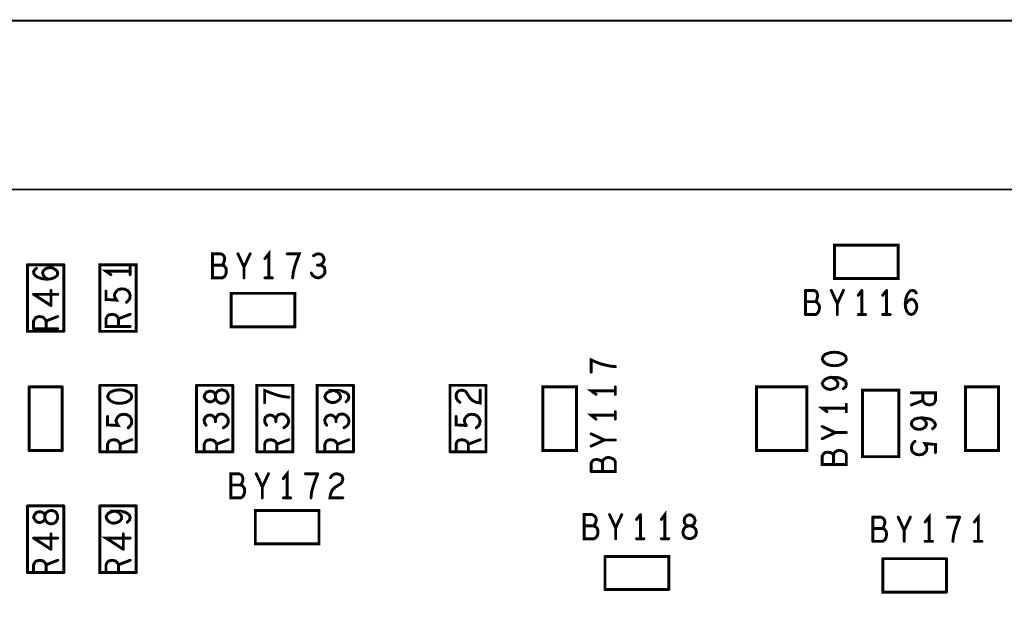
# Model space of a CAD drawing. Extents: x 17.4 to 50.4, y 21.5 to 42.5.
# Tile 18 of 33: x 30 to 33.1, y 34.8 to 36.6. Entities that reach past the tile are written whole.
import ezdxf

# ---------------------------------------------------------------- set-up
doc = ezdxf.new("R2010")
doc.units = 0
doc.layers.add('1', color=2, linetype='CONTINUOUS')

msp = doc.modelspace()

# ---------------------------------------------------------------- linework, layer by layer
at = {"layer": '1'}
for points, const_width in [([(33.144, 30.276), (33.135, 30.276), (32.985, 30.276), (24.342, 30.276), (24.342, 36.614), (42.766, 36.614)], 0.006), ([(42.766, 36.089), (24.342, 36.089)], 0.006), ([(30.81, 35.874), (30.822, 35.889), (30.822, 35.814)], 0.009), ([(32.778, 35.812), (32.778, 35.916), (32.58, 35.916), (32.58, 35.812), (32.778, 35.812)], 0.009), ([(30.647, 35.814), (30.678, 35.814), (30.685, 35.819), (30.689, 35.827), (30.69, 35.836), (30.689, 35.844), (30.683, 35.852), (30.676, 35.854), (30.68, 35.858), (30.683, 35.864), (30.685, 35.873), (30.683, 35.881), (30.679, 35.886), (30.672, 35.889), (30.647, 35.889), (30.647, 35.814)], 0.009), ([(30.726, 35.889), (30.745, 35.848)], 0.009), ([(30.745, 35.814), (30.745, 35.848), (30.764, 35.889)], 0.009), ([(30.896, 35.814), (30.898, 35.831), (30.901, 35.844), (30.905, 35.857), (30.91, 35.871), (30.917, 35.889), (30.879, 35.889)], 0.009), ([(30.961, 35.883), (30.97, 35.888), (30.978, 35.889), (30.987, 35.886), (30.992, 35.879), (30.994, 35.872), (30.992, 35.864), (30.987, 35.858), (30.981, 35.854), (30.988, 35.852), (30.995, 35.846), (30.996, 35.837), (30.996, 35.829), (30.991, 35.822), (30.983, 35.816), (30.976, 35.814), (30.967, 35.816), (30.959, 35.821), (30.954, 35.829)], 0.009), ([(30.185, 35.855), (30.072, 35.855)], 0.009), ([(30.072, 35.855), (30.072, 35.648), (30.185, 35.648)], 0.009), ([(30.099, 35.819), (30.092, 35.826), (30.091, 35.833), (30.094, 35.839), (30.1, 35.844)], 0.009), ([(30.099, 35.819), (30.107, 35.815), (30.116, 35.812), (30.132, 35.81), (30.145, 35.811), (30.156, 35.815), (30.164, 35.821), (30.166, 35.829), (30.164, 35.835), (30.157, 35.841), (30.15, 35.845), (30.142, 35.846), (30.134, 35.845), (30.126, 35.841), (30.121, 35.836), (30.119, 35.83), (30.121, 35.822), (30.126, 35.816), (30.135, 35.81)], 0.009), ([(30.185, 35.855), (30.185, 35.648)], 0.009), ([(30.297, 35.648), (30.297, 35.855), (30.41, 35.855), (30.41, 35.648), (30.297, 35.648)], 0.009), ([(30.331, 35.824), (30.316, 35.835), (30.391, 35.835)], 0.009), ([(30.391, 35.824), (30.391, 35.847)], 0.009), ([(30.647, 35.854), (30.676, 35.854)], 0.009), ([(30.973, 35.854), (30.981, 35.854)], 0.009), ([(30.81, 35.814), (30.833, 35.814)], 0.009), ([(30.145, 35.775), (30.145, 35.728)], 0.009), ([(30.38, 35.738), (30.386, 35.744), (30.39, 35.75), (30.391, 35.759), (30.389, 35.767), (30.384, 35.774), (30.375, 35.779), (30.365, 35.78), (30.355, 35.778), (30.349, 35.773), (30.344, 35.766), (30.342, 35.76), (30.344, 35.753), (30.349, 35.745), (30.316, 35.747), (30.316, 35.773)], 0.009), ([(32.532, 35.73), (32.526, 35.738), (32.52, 35.74), (32.524, 35.744), (32.526, 35.75), (32.528, 35.759), (32.526, 35.767), (32.523, 35.772), (32.516, 35.775), (32.49, 35.775)], 0.009), ([(32.49, 35.7), (32.49, 35.775)], 0.009), ([(32.589, 35.734), (32.57, 35.775)], 0.009), ([(32.608, 35.775), (32.589, 35.734), (32.589, 35.7)], 0.009), ([(32.654, 35.76), (32.665, 35.775)], 0.009), ([(32.665, 35.775), (32.665, 35.7)], 0.009), ([(32.73, 35.76), (32.742, 35.775)], 0.009), ([(32.742, 35.775), (32.742, 35.7)], 0.009), ([(32.8, 35.734), (32.802, 35.75), (32.805, 35.759), (32.81, 35.768), (32.816, 35.774), (32.823, 35.775), (32.83, 35.773), (32.834, 35.767)], 0.009), ([(30.166, 35.763), (30.091, 35.763)], 0.009), ([(30.145, 35.728), (30.091, 35.763)], 0.009), ([(30.705, 35.662), (30.705, 35.766), (30.903, 35.766), (30.903, 35.662), (30.705, 35.662)], 0.009), ([(32.49, 35.74), (32.52, 35.74)], 0.009), ([(32.819, 35.7), (32.826, 35.703), (32.831, 35.709), (32.835, 35.717), (32.836, 35.724), (32.835, 35.733), (32.831, 35.74), (32.827, 35.745), (32.82, 35.748), (32.812, 35.745), (32.807, 35.74), (32.8, 35.732)], 0.009), ([(32.532, 35.73), (32.534, 35.722), (32.532, 35.713), (32.528, 35.705), (32.522, 35.7)], 0.009), ([(32.8, 35.734), (32.801, 35.722), (32.805, 35.71), (32.811, 35.703), (32.819, 35.7)], 0.009), ([(30.1, 35.692), (30.095, 35.687), (30.091, 35.68), (30.091, 35.656)], 0.009), ([(30.1, 35.692), (30.11, 35.694), (30.12, 35.692), (30.126, 35.686), (30.13, 35.68), (30.166, 35.694)], 0.009), ([(30.13, 35.68), (30.13, 35.656)], 0.009), ([(30.391, 35.663), (30.316, 35.663), (30.316, 35.687), (30.32, 35.695), (30.325, 35.699)], 0.009), ([(30.325, 35.699), (30.335, 35.701), (30.345, 35.699)], 0.009), ([(30.345, 35.699), (30.351, 35.694), (30.355, 35.687), (30.355, 35.663)], 0.009), ([(30.355, 35.687), (30.391, 35.701)], 0.009), ([(32.49, 35.7), (32.522, 35.7)], 0.009), ([(32.654, 35.7), (32.677, 35.7)], 0.009), ([(32.73, 35.7), (32.753, 35.7)], 0.009), ([(30.166, 35.656), (30.091, 35.656)], 0.009), ([(31.824, 35.521), (31.824, 35.559), (31.842, 35.551), (31.856, 35.546), (31.869, 35.543), (31.882, 35.54), (31.899, 35.538)], 0.009), ([(32.568, 35.582), (32.58, 35.583), (32.591, 35.582), (32.601, 35.579), (32.608, 35.576), (32.615, 35.57), (32.617, 35.562), (32.615, 35.555), (32.608, 35.549), (32.601, 35.545), (32.591, 35.542), (32.58, 35.541), (32.568, 35.542), (32.558, 35.545), (32.551, 35.549), (32.545, 35.555), (32.542, 35.562), (32.545, 35.57), (32.551, 35.576), (32.558, 35.579), (32.568, 35.582)], 0.009), ([(32.59, 35.479), (32.591, 35.486), (32.588, 35.493), (32.582, 35.499), (32.571, 35.505), (32.56, 35.503), (32.55, 35.498), (32.545, 35.492), (32.542, 35.486), (32.545, 35.478), (32.55, 35.473), (32.557, 35.469), (32.567, 35.467), (32.576, 35.469), (32.585, 35.473), (32.59, 35.479)], 0.009), ([(32.571, 35.505), (32.585, 35.505), (32.596, 35.503), (32.607, 35.498), (32.615, 35.492), (32.617, 35.484), (32.615, 35.476), (32.608, 35.47)], 0.009), ([(30.18, 35.475), (30.077, 35.475)], 0.009), ([(30.077, 35.277), (30.077, 35.475)], 0.009), ([(30.18, 35.475), (30.18, 35.277)], 0.009), ([(30.41, 35.48), (30.297, 35.48)], 0.009), ([(30.297, 35.273), (30.297, 35.48)], 0.009), ([(30.324, 35.453), (30.33, 35.459), (30.337, 35.462), (30.347, 35.465), (30.359, 35.466), (30.37, 35.465), (30.38, 35.462), (30.387, 35.459), (30.394, 35.453)], 0.009), ([(30.41, 35.48), (30.41, 35.273)], 0.009), ([(30.71, 35.48), (30.597, 35.48)], 0.009), ([(30.597, 35.273), (30.597, 35.48)], 0.009), ([(30.624, 35.453), (30.63, 35.46), (30.639, 35.462), (30.647, 35.461), (30.654, 35.456), (30.656, 35.45), (30.66, 35.459), (30.667, 35.464), (30.676, 35.466), (30.685, 35.464), (30.691, 35.46), (30.695, 35.452), (30.696, 35.445), (30.695, 35.439), (30.691, 35.431), (30.685, 35.426), (30.676, 35.424), (30.667, 35.426), (30.66, 35.432), (30.656, 35.441), (30.654, 35.435), (30.647, 35.43), (30.639, 35.428), (30.63, 35.431), (30.624, 35.438), (30.621, 35.445), (30.624, 35.453)], 0.009), ([(30.71, 35.48), (30.71, 35.273)], 0.009), ([(30.785, 35.273), (30.785, 35.48), (30.897, 35.48), (30.897, 35.273)], 0.009), ([(30.809, 35.426), (30.809, 35.464), (30.827, 35.457), (30.841, 35.452), (30.854, 35.448), (30.867, 35.445), (30.884, 35.443)], 0.009), ([(30.972, 35.273), (30.972, 35.48), (31.085, 35.48)], 0.009), ([(31.044, 35.439), (31.039, 35.433), (31.03, 35.428), (31.021, 35.426), (31.011, 35.428), (31.004, 35.432), (30.999, 35.438), (30.996, 35.445), (30.999, 35.452), (31.004, 35.458), (31.014, 35.462), (31.025, 35.464)], 0.009), ([(31.044, 35.439), (31.045, 35.445), (31.042, 35.453), (31.036, 35.459), (31.025, 35.464), (31.039, 35.464), (31.05, 35.462), (31.061, 35.458)], 0.009), ([(31.085, 35.273), (31.085, 35.48)], 0.009), ([(31.497, 35.48), (31.385, 35.48), (31.385, 35.273)], 0.009), ([(31.479, 35.465), (31.479, 35.425), (31.467, 35.427), (31.455, 35.433), (31.446, 35.442), (31.434, 35.461), (31.427, 35.464), (31.42, 35.465), (31.412, 35.463), (31.406, 35.457), (31.404, 35.447), (31.405, 35.44), (31.409, 35.433), (31.416, 35.427)], 0.009), ([(31.497, 35.273), (31.497, 35.48)], 0.009), ([(31.778, 35.475), (31.778, 35.277), (31.674, 35.277), (31.674, 35.475), (31.778, 35.475)], 0.009), ([(31.899, 35.463), (31.824, 35.463), (31.839, 35.452)], 0.009), ([(31.899, 35.452), (31.899, 35.475)], 0.009), ([(32.338, 35.277), (32.494, 35.277), (32.494, 35.475), (32.338, 35.475), (32.338, 35.277)], 0.009), ([(32.667, 35.258), (32.667, 35.465), (32.78, 35.465), (32.78, 35.258), (32.667, 35.258)], 0.009), ([(32.987, 35.277), (33.09, 35.277), (33.09, 35.475), (32.987, 35.475), (32.987, 35.277)], 0.009), ([(30.396, 35.445), (30.394, 35.438), (30.387, 35.432), (30.38, 35.428), (30.37, 35.425), (30.359, 35.424), (30.347, 35.425), (30.337, 35.428), (30.33, 35.432), (30.324, 35.438), (30.321, 35.445), (30.324, 35.453)], 0.009), ([(30.396, 35.445), (30.394, 35.453)], 0.009), ([(30.656, 35.45), (30.656, 35.441), (30.656, 35.45)], 0.009), ([(31.061, 35.458), (31.069, 35.451), (31.071, 35.443), (31.069, 35.436), (31.062, 35.429)], 0.009), ([(32.819, 35.419), (32.855, 35.433), (32.859, 35.426), (32.865, 35.421), (32.875, 35.419), (32.885, 35.421), (32.89, 35.425), (32.894, 35.433), (32.894, 35.457), (32.819, 35.457)], 0.009), ([(32.855, 35.457), (32.855, 35.433)], 0.009), ([(32.617, 35.409), (32.542, 35.409), (32.557, 35.398)], 0.009), ([(32.617, 35.421), (32.617, 35.398)], 0.009), ([(30.321, 35.383), (30.321, 35.357), (30.354, 35.355), (30.349, 35.363), (30.347, 35.37), (30.349, 35.376), (30.354, 35.383), (30.36, 35.388), (30.37, 35.39), (30.38, 35.389), (30.389, 35.384), (30.394, 35.377), (30.396, 35.369), (30.395, 35.36), (30.391, 35.354), (30.385, 35.348)], 0.009), ([(30.656, 35.375), (30.652, 35.381), (30.646, 35.386), (30.639, 35.388), (30.631, 35.386), (30.625, 35.381), (30.621, 35.373), (30.622, 35.364), (30.627, 35.356)], 0.009), ([(30.681, 35.348), (30.69, 35.354), (30.695, 35.361), (30.696, 35.37), (30.695, 35.377), (30.689, 35.385), (30.681, 35.39), (30.674, 35.391), (30.665, 35.389), (30.659, 35.382), (30.656, 35.375), (30.656, 35.367)], 0.009), ([(30.834, 35.386), (30.826, 35.388), (30.819, 35.386), (30.812, 35.381), (30.809, 35.373), (30.81, 35.364), (30.815, 35.356)], 0.009), ([(30.834, 35.386), (30.84, 35.381)], 0.009), ([(30.844, 35.375), (30.84, 35.381)], 0.009), ([(30.869, 35.348), (30.877, 35.354), (30.882, 35.361), (30.884, 35.37), (30.882, 35.377), (30.876, 35.385), (30.869, 35.39), (30.861, 35.391), (30.852, 35.389), (30.846, 35.382), (30.844, 35.375), (30.844, 35.367)], 0.009), ([(31.031, 35.375), (31.027, 35.381), (31.021, 35.386), (31.014, 35.388), (31.006, 35.386), (31, 35.381), (30.996, 35.373)], 0.009), ([(30.996, 35.373), (30.997, 35.364), (31.002, 35.356)], 0.009), ([(31.031, 35.367), (31.031, 35.375), (31.034, 35.382), (31.04, 35.389), (31.049, 35.391), (31.056, 35.39)], 0.009), ([(31.056, 35.39), (31.064, 35.385), (31.07, 35.377), (31.071, 35.37), (31.07, 35.361), (31.065, 35.354), (31.056, 35.348)], 0.009), ([(31.436, 35.355), (31.404, 35.357), (31.404, 35.383)], 0.009), ([(31.431, 35.376), (31.43, 35.37), (31.431, 35.363), (31.436, 35.355)], 0.009), ([(31.431, 35.376), (31.436, 35.383), (31.442, 35.388)], 0.009), ([(31.442, 35.388), (31.452, 35.39), (31.462, 35.389), (31.471, 35.384), (31.476, 35.377), (31.479, 35.369), (31.477, 35.36), (31.474, 35.354), (31.467, 35.348)], 0.009), ([(31.839, 35.375), (31.824, 35.387), (31.899, 35.387)], 0.009), ([(31.899, 35.375), (31.899, 35.398)], 0.009), ([(32.852, 35.379), (32.84, 35.378), (32.829, 35.375), (32.821, 35.368), (32.819, 35.36), (32.821, 35.354), (32.827, 35.348), (32.835, 35.344)], 0.009), ([(32.835, 35.344), (32.842, 35.343), (32.851, 35.344), (32.859, 35.348), (32.864, 35.353), (32.866, 35.359), (32.864, 35.367), (32.859, 35.373), (32.85, 35.379)], 0.009), ([(32.852, 35.379), (32.869, 35.377), (32.877, 35.375), (32.886, 35.37), (32.892, 35.363), (32.894, 35.357), (32.891, 35.35), (32.885, 35.345)], 0.009), ([(32.542, 35.352), (32.583, 35.333), (32.617, 35.333)], 0.009), ([(30.36, 35.297), (30.356, 35.304), (30.35, 35.309), (30.34, 35.311), (30.33, 35.309), (30.325, 35.305), (30.321, 35.297), (30.321, 35.273), (30.396, 35.273)], 0.009), ([(30.396, 35.311), (30.36, 35.297), (30.36, 35.273)], 0.009), ([(30.625, 35.305), (30.63, 35.309), (30.64, 35.311), (30.65, 35.309), (30.656, 35.304), (30.66, 35.297), (30.696, 35.311)], 0.009), ([(30.827, 35.311), (30.817, 35.309), (30.812, 35.305), (30.809, 35.297), (30.809, 35.273)], 0.009), ([(30.827, 35.311), (30.837, 35.309), (30.844, 35.304)], 0.009), ([(30.884, 35.311), (30.847, 35.297), (30.847, 35.273)], 0.009), ([(31.005, 35.309), (31, 35.305), (30.996, 35.297), (30.996, 35.273)], 0.009), ([(31.005, 35.309), (31.015, 35.311), (31.025, 35.309), (31.031, 35.304), (31.035, 35.297), (31.071, 35.311)], 0.009), ([(31.432, 35.309), (31.422, 35.311), (31.412, 35.309), (31.407, 35.305), (31.404, 35.297), (31.404, 35.273)], 0.009), ([(31.432, 35.309), (31.439, 35.304), (31.442, 35.297), (31.479, 35.311)], 0.009), ([(31.865, 35.31), (31.824, 35.329)], 0.009), ([(31.824, 35.291), (31.865, 35.31), (31.899, 35.31)], 0.009), ([(32.583, 35.333), (32.542, 35.314)], 0.009), ([(30.625, 35.305), (30.621, 35.297), (30.621, 35.273)], 0.009), ([(30.66, 35.297), (30.66, 35.273)], 0.009), ([(30.847, 35.297), (30.844, 35.304)], 0.009), ([(31.035, 35.297), (31.035, 35.273)], 0.009), ([(31.442, 35.297), (31.442, 35.273)], 0.009), ([(32.894, 35.271), (32.894, 35.296), (32.861, 35.299), (32.866, 35.291), (32.867, 35.284), (32.866, 35.277), (32.861, 35.271), (32.855, 35.266), (32.845, 35.264), (32.835, 35.265), (32.826, 35.27), (32.821, 35.276), (32.819, 35.285), (32.82, 35.293), (32.824, 35.3), (32.83, 35.306)], 0.009), ([(30.077, 35.277), (30.18, 35.277)], 0.009), ([(30.41, 35.273), (30.297, 35.273)], 0.009), ([(30.597, 35.273), (30.71, 35.273)], 0.009), ([(30.696, 35.273), (30.621, 35.273)], 0.009), ([(30.785, 35.273), (30.897, 35.273)], 0.009), ([(30.884, 35.273), (30.809, 35.273)], 0.009), ([(30.972, 35.273), (31.085, 35.273)], 0.009), ([(30.996, 35.273), (31.071, 35.273)], 0.009), ([(31.385, 35.273), (31.497, 35.273)], 0.009), ([(31.404, 35.273), (31.479, 35.273)], 0.009), ([(31.824, 35.212), (31.899, 35.212), (31.899, 35.243), (31.894, 35.25), (31.886, 35.254), (31.877, 35.256), (31.869, 35.254), (31.861, 35.248), (31.859, 35.241), (31.859, 35.212)], 0.009), ([(31.859, 35.241), (31.855, 35.245), (31.849, 35.248), (31.84, 35.25), (31.832, 35.248), (31.827, 35.244), (31.824, 35.238), (31.824, 35.212)], 0.009), ([(32.551, 35.271), (32.558, 35.272), (32.567, 35.271), (32.573, 35.268), (32.577, 35.264), (32.58, 35.271), (32.587, 35.276), (32.596, 35.278), (32.605, 35.276), (32.612, 35.272), (32.617, 35.266), (32.617, 35.234), (32.542, 35.234), (32.542, 35.26), (32.546, 35.267), (32.551, 35.271)], 0.009), ([(32.577, 35.264), (32.577, 35.234)], 0.009), ([(30.74, 35.197), (30.742, 35.189), (30.74, 35.18), (30.737, 35.174), (30.733, 35.17), (30.74, 35.168), (30.746, 35.16), (30.747, 35.152), (30.746, 35.143), (30.742, 35.135), (30.735, 35.13), (30.704, 35.13), (30.704, 35.205), (30.729, 35.205), (30.736, 35.202), (30.74, 35.197)], 0.009), ([(30.802, 35.164), (30.783, 35.205)], 0.009), ([(30.821, 35.205), (30.802, 35.164), (30.802, 35.13)], 0.009), ([(30.879, 35.13), (30.879, 35.205), (30.867, 35.19)], 0.009), ([(30.974, 35.205), (30.936, 35.205)], 0.009), ([(30.967, 35.187), (30.962, 35.173), (30.958, 35.16), (30.955, 35.147), (30.953, 35.13)], 0.009), ([(30.967, 35.187), (30.974, 35.205)], 0.009), ([(31.052, 35.13), (31.012, 35.13), (31.014, 35.142), (31.019, 35.154), (31.028, 35.163), (31.047, 35.175), (31.051, 35.182), (31.052, 35.189), (31.05, 35.197), (31.043, 35.203), (31.034, 35.205), (31.026, 35.204), (31.019, 35.2), (31.014, 35.193)], 0.009), ([(30.733, 35.17), (30.704, 35.17)], 0.009), ([(30.89, 35.13), (30.867, 35.13)], 0.009), ([(30.185, 35.105), (30.072, 35.105)], 0.009), ([(30.072, 35.105), (30.072, 34.898)], 0.009), ([(30.185, 35.105), (30.185, 34.898)], 0.009), ([(30.41, 35.105), (30.297, 35.105)], 0.009), ([(30.297, 35.105), (30.297, 34.898), (30.41, 34.898)], 0.009), ([(30.41, 34.898), (30.41, 35.105)], 0.009), ([(30.094, 35.063), (30.091, 35.07), (30.094, 35.078), (30.1, 35.085)], 0.009), ([(30.109, 35.053), (30.117, 35.055), (30.124, 35.06), (30.126, 35.066), (30.13, 35.057), (30.137, 35.051), (30.146, 35.049), (30.155, 35.051), (30.161, 35.056), (30.165, 35.064), (30.166, 35.07), (30.165, 35.077), (30.161, 35.085), (30.155, 35.089), (30.146, 35.091), (30.137, 35.089), (30.13, 35.084), (30.126, 35.075), (30.126, 35.066), (30.126, 35.075), (30.124, 35.081), (30.117, 35.086), (30.109, 35.087), (30.1, 35.085)], 0.009), ([(30.316, 35.07), (30.319, 35.077), (30.324, 35.083), (30.334, 35.087), (30.345, 35.089)], 0.009), ([(30.316, 35.07), (30.319, 35.063)], 0.009), ([(30.382, 35.054), (30.389, 35.061), (30.391, 35.068), (30.389, 35.076), (30.381, 35.083), (30.37, 35.087), (30.359, 35.089), (30.345, 35.089), (30.356, 35.084), (30.362, 35.078), (30.365, 35.07), (30.364, 35.064), (30.359, 35.058), (30.35, 35.053), (30.341, 35.051), (30.331, 35.053), (30.324, 35.057), (30.319, 35.063)], 0.009), ([(30.78, 35.091), (30.978, 35.091), (30.978, 34.987), (30.78, 34.987), (30.78, 35.091)], 0.009), ([(31.833, 35.003), (31.84, 35.008), (31.844, 35.015), (31.845, 35.024), (31.844, 35.033), (31.838, 35.04), (31.831, 35.043), (31.835, 35.047), (31.838, 35.053), (31.84, 35.062), (31.838, 35.069), (31.834, 35.074), (31.827, 35.078), (31.802, 35.078), (31.802, 35.003), (31.833, 35.003)], 0.009), ([(31.9, 35.037), (31.881, 35.078)], 0.009), ([(31.919, 35.078), (31.9, 35.037), (31.9, 35.003)], 0.009), ([(31.965, 35.063), (31.977, 35.078)], 0.009), ([(31.977, 35.078), (31.977, 35.003)], 0.009), ([(32.053, 35.003), (32.053, 35.078), (32.042, 35.063)], 0.009), ([(32.13, 35.078), (32.122, 35.075), (32.115, 35.069), (32.113, 35.06), (32.114, 35.052), (32.119, 35.045)], 0.009), ([(32.136, 35.004), (32.144, 35.008), (32.149, 35.014), (32.151, 35.023), (32.149, 35.032), (32.143, 35.039), (32.134, 35.043), (32.14, 35.045), (32.145, 35.052), (32.147, 35.06), (32.144, 35.069), (32.137, 35.075), (32.13, 35.078)], 0.009), ([(32.699, 35.07), (32.724, 35.07), (32.731, 35.067), (32.735, 35.062), (32.737, 35.054), (32.735, 35.045), (32.732, 35.039), (32.728, 35.035), (32.735, 35.033), (32.741, 35.025), (32.742, 35.017), (32.741, 35.008), (32.737, 35), (32.73, 34.995), (32.699, 34.995)], 0.009), ([(32.699, 34.995), (32.699, 35.07)], 0.009), ([(32.778, 35.07), (32.797, 35.029), (32.797, 34.995)], 0.009), ([(32.797, 35.029), (32.816, 35.07)], 0.009), ([(32.862, 35.055), (32.874, 35.07), (32.874, 34.995)], 0.009), ([(32.969, 35.07), (32.931, 35.07)], 0.009), ([(32.962, 35.052), (32.969, 35.07)], 0.009), ([(33.027, 34.995), (33.027, 35.07), (33.015, 35.055)], 0.009), ([(30.094, 35.063), (30.1, 35.056), (30.109, 35.053)], 0.009), ([(31.831, 35.043), (31.802, 35.043)], 0.009), ([(32.125, 35.043), (32.116, 35.039), (32.111, 35.032), (32.109, 35.023), (32.111, 35.014), (32.115, 35.008), (32.123, 35.004), (32.13, 35.003)], 0.009), ([(32.119, 35.045), (32.125, 35.043), (32.134, 35.043), (32.125, 35.043)], 0.009), ([(32.699, 35.035), (32.728, 35.035)], 0.009), ([(32.962, 35.052), (32.957, 35.038), (32.953, 35.025), (32.95, 35.012), (32.948, 34.995)], 0.009), ([(30.166, 35.005), (30.091, 35.005)], 0.009), ([(30.145, 34.97), (30.091, 35.005)], 0.009), ([(30.145, 34.97), (30.145, 35.018)], 0.009), ([(30.391, 35.005), (30.316, 35.005), (30.37, 34.97)], 0.009), ([(30.37, 34.97), (30.37, 35.018)], 0.009), ([(31.965, 35.003), (31.988, 35.003)], 0.009), ([(32.065, 35.003), (32.042, 35.003)], 0.009), ([(32.13, 35.003), (32.136, 35.004)], 0.009), ([(32.862, 34.995), (32.885, 34.995)], 0.009), ([(33.015, 34.995), (33.038, 34.995)], 0.009), ([(31.867, 34.948), (32.065, 34.948), (32.065, 34.845)], 0.009), ([(31.867, 34.845), (31.867, 34.948)], 0.009), ([(30.091, 34.898), (30.091, 34.922), (30.095, 34.93), (30.1, 34.934)], 0.009), ([(30.1, 34.934), (30.11, 34.936), (30.12, 34.934), (30.126, 34.929), (30.13, 34.922), (30.166, 34.936)], 0.009), ([(30.13, 34.922), (30.13, 34.898)], 0.009), ([(30.391, 34.898), (30.316, 34.898), (30.316, 34.922), (30.32, 34.93), (30.325, 34.934), (30.335, 34.936), (30.345, 34.934), (30.351, 34.929), (30.355, 34.922), (30.391, 34.936)], 0.009), ([(30.355, 34.922), (30.355, 34.898)], 0.009), ([(32.928, 34.941), (32.73, 34.941)], 0.009), ([(32.73, 34.941), (32.73, 34.837), (32.928, 34.837)], 0.009), ([(32.928, 34.941), (32.928, 34.837)], 0.009), ([(30.072, 34.898), (30.185, 34.898)], 0.009), ([(30.166, 34.898), (30.091, 34.898)], 0.009), ([(31.867, 34.845), (32.065, 34.845)], 0.009)]:
    msp.add_lwpolyline(points, dxfattribs=dict(at, const_width=const_width))
at = {"layer": '1', "const_width": 0.0045}
for points in [[(30.72825, 35.889, 1), (30.72375, 35.889, 1)], [(30.76625, 35.889, 1), (30.76175, 35.889, 1)], [(30.81225, 35.874, 1), (30.80775, 35.874, 1)], [(30.88125, 35.889, 1), (30.87675, 35.889, 1)], [(30.96325, 35.883, 1), (30.95875, 35.883, 1)], [(30.07425, 35.855, 1), (30.06975, 35.855, 1)], [(30.07425, 35.855, 1), (30.06975, 35.855, 1)], [(30.10225, 35.844, 1), (30.09775, 35.844, 1)], [(30.18725, 35.855, 1), (30.18275, 35.855, 1)], [(30.18725, 35.855, 1), (30.18275, 35.855, 1)], [(30.39325, 35.847, 1), (30.38875, 35.847, 1)], [(30.39325, 35.835, 1), (30.38875, 35.835, 1)], [(30.64925, 35.854, 1), (30.64475, 35.854, 1)], [(30.67825, 35.854, 1), (30.67375, 35.854, 1)], [(30.74725, 35.848, 1), (30.74275, 35.848, 1)], [(30.97525, 35.854, 1), (30.97075, 35.854, 1)], [(30.98325, 35.854, 1), (30.97875, 35.854, 1)], [(30.10125, 35.819, 1), (30.09675, 35.819, 1)], [(30.10125, 35.819, 1), (30.09675, 35.819, 1)], [(30.13725, 35.81, 1), (30.13275, 35.81, 1)], [(30.33325, 35.824, 1), (30.32875, 35.824, 1)], [(30.39325, 35.824, 1), (30.38875, 35.824, 1)], [(30.64925, 35.814, 1), (30.64475, 35.814, 1)], [(30.64925, 35.814, 1), (30.64475, 35.814, 1)], [(30.74725, 35.814, 1), (30.74275, 35.814, 1)], [(30.81225, 35.814, 1), (30.80775, 35.814, 1)], [(30.82425, 35.814, 1), (30.81975, 35.814, 1)], [(30.83525, 35.814, 1), (30.83075, 35.814, 1)], [(30.89825, 35.814, 1), (30.89375, 35.814, 1)], [(30.95625, 35.829, 1), (30.95175, 35.829, 1)], [(32.78025, 35.812, 1), (32.77575, 35.812, 1)], [(32.78025, 35.812, 1), (32.77575, 35.812, 1)], [(30.14725, 35.775, 1), (30.14275, 35.775, 1)], [(30.31825, 35.773, 1), (30.31375, 35.773, 1)], [(32.49225, 35.775, 1), (32.48775, 35.775, 1)], [(32.49225, 35.775, 1), (32.48775, 35.775, 1)], [(32.57225, 35.775, 1), (32.56775, 35.775, 1)], [(32.61025, 35.775, 1), (32.60575, 35.775, 1)], [(32.66725, 35.775, 1), (32.66275, 35.775, 1)], [(32.66725, 35.775, 1), (32.66275, 35.775, 1)], [(32.74425, 35.775, 1), (32.73975, 35.775, 1)], [(32.74425, 35.775, 1), (32.73975, 35.775, 1)], [(30.09325, 35.763, 1), (30.08875, 35.763, 1)], [(30.09325, 35.763, 1), (30.08875, 35.763, 1)], [(30.16825, 35.763, 1), (30.16375, 35.763, 1)], [(30.38225, 35.738, 1), (30.37775, 35.738, 1)], [(32.49225, 35.74, 1), (32.48775, 35.74, 1)], [(32.52225, 35.74, 1), (32.51775, 35.74, 1)], [(32.65625, 35.76, 1), (32.65175, 35.76, 1)], [(32.73225, 35.76, 1), (32.72775, 35.76, 1)], [(32.83625, 35.767, 1), (32.83175, 35.767, 1)], [(30.14725, 35.728, 1), (30.14275, 35.728, 1)], [(30.14725, 35.728, 1), (30.14275, 35.728, 1)], [(32.53425, 35.73, 1), (32.52975, 35.73, 1)], [(32.53425, 35.73, 1), (32.52975, 35.73, 1)], [(32.59125, 35.734, 1), (32.58675, 35.734, 1)], [(32.80225, 35.734, 1), (32.79775, 35.734, 1)], [(32.80225, 35.734, 1), (32.79775, 35.734, 1)], [(32.80225, 35.732, 1), (32.79775, 35.732, 1)], [(30.10225, 35.692, 1), (30.09775, 35.692, 1)], [(30.10225, 35.692, 1), (30.09775, 35.692, 1)], [(30.13225, 35.68, 1), (30.12775, 35.68, 1)], [(30.16825, 35.694, 1), (30.16375, 35.694, 1)], [(30.32725, 35.699, 1), (30.32275, 35.699, 1)], [(30.32725, 35.699, 1), (30.32275, 35.699, 1)], [(30.34725, 35.699, 1), (30.34275, 35.699, 1)], [(30.34725, 35.699, 1), (30.34275, 35.699, 1)], [(30.35725, 35.687, 1), (30.35275, 35.687, 1)], [(30.39325, 35.701, 1), (30.38875, 35.701, 1)], [(32.49225, 35.7, 1), (32.48775, 35.7, 1)], [(32.49225, 35.7, 1), (32.48775, 35.7, 1)], [(32.52425, 35.7, 1), (32.51975, 35.7, 1)], [(32.52425, 35.7, 1), (32.51975, 35.7, 1)], [(32.59125, 35.7, 1), (32.58675, 35.7, 1)], [(32.65625, 35.7, 1), (32.65175, 35.7, 1)], [(32.66725, 35.7, 1), (32.66275, 35.7, 1)], [(32.67925, 35.7, 1), (32.67475, 35.7, 1)], [(32.73225, 35.7, 1), (32.72775, 35.7, 1)], [(32.74425, 35.7, 1), (32.73975, 35.7, 1)], [(32.75525, 35.7, 1), (32.75075, 35.7, 1)], [(32.82125, 35.7, 1), (32.81675, 35.7, 1)], [(32.82125, 35.7, 1), (32.81675, 35.7, 1)], [(30.09325, 35.656, 1), (30.08875, 35.656, 1)], [(30.09325, 35.656, 1), (30.08875, 35.656, 1)], [(30.13225, 35.656, 1), (30.12775, 35.656, 1)], [(30.16825, 35.656, 1), (30.16375, 35.656, 1)], [(30.18725, 35.648, 1), (30.18275, 35.648, 1)], [(30.18725, 35.648, 1), (30.18275, 35.648, 1)], [(30.29925, 35.648, 1), (30.29475, 35.648, 1)], [(30.29925, 35.648, 1), (30.29475, 35.648, 1)], [(30.35725, 35.663, 1), (30.35275, 35.663, 1)], [(30.39325, 35.663, 1), (30.38875, 35.663, 1)], [(30.70725, 35.662, 1), (30.70275, 35.662, 1)], [(30.70725, 35.662, 1), (30.70275, 35.662, 1)], [(32.57025, 35.582, 1), (32.56575, 35.582, 1)], [(32.57025, 35.582, 1), (32.56575, 35.582, 1)], [(31.90125, 35.538, 1), (31.89675, 35.538, 1)], [(31.82625, 35.521, 1), (31.82175, 35.521, 1)], [(32.57325, 35.505, 1), (32.56875, 35.505, 1)], [(30.07925, 35.475, 1), (30.07475, 35.475, 1)], [(30.07925, 35.475, 1), (30.07475, 35.475, 1)], [(30.18225, 35.475, 1), (30.17775, 35.475, 1)], [(30.18225, 35.475, 1), (30.17775, 35.475, 1)], [(30.29925, 35.48, 1), (30.29475, 35.48, 1)], [(30.29925, 35.48, 1), (30.29475, 35.48, 1)], [(30.41225, 35.48, 1), (30.40775, 35.48, 1)], [(30.41225, 35.48, 1), (30.40775, 35.48, 1)], [(30.59925, 35.48, 1), (30.59475, 35.48, 1)], [(30.59925, 35.48, 1), (30.59475, 35.48, 1)], [(30.71225, 35.48, 1), (30.70775, 35.48, 1)], [(30.71225, 35.48, 1), (30.70775, 35.48, 1)], [(31.02725, 35.464, 1), (31.02275, 35.464, 1)], [(31.08725, 35.48, 1), (31.08275, 35.48, 1)], [(31.08725, 35.48, 1), (31.08275, 35.48, 1)], [(31.48125, 35.465, 1), (31.47675, 35.465, 1)], [(31.49925, 35.48, 1), (31.49475, 35.48, 1)], [(31.49925, 35.48, 1), (31.49475, 35.48, 1)], [(31.78025, 35.475, 1), (31.77575, 35.475, 1)], [(31.78025, 35.475, 1), (31.77575, 35.475, 1)], [(31.90125, 35.475, 1), (31.89675, 35.475, 1)], [(31.90125, 35.463, 1), (31.89675, 35.463, 1)], [(32.59225, 35.479, 1), (32.58775, 35.479, 1)], [(32.59225, 35.479, 1), (32.58775, 35.479, 1)], [(32.61025, 35.47, 1), (32.60575, 35.47, 1)], [(30.32625, 35.453, 1), (30.32175, 35.453, 1)], [(30.32625, 35.453, 1), (30.32175, 35.453, 1)], [(30.39625, 35.453, 1), (30.39175, 35.453, 1)], [(30.39625, 35.453, 1), (30.39175, 35.453, 1)], [(30.39825, 35.445, 1), (30.39375, 35.445, 1)], [(30.39825, 35.445, 1), (30.39375, 35.445, 1)], [(30.62625, 35.453, 1), (30.62175, 35.453, 1)], [(30.62625, 35.453, 1), (30.62175, 35.453, 1)], [(30.65825, 35.45, 1), (30.65375, 35.45, 1)], [(30.65825, 35.45, 1), (30.65375, 35.45, 1)], [(30.88625, 35.443, 1), (30.88175, 35.443, 1)], [(31.04625, 35.439, 1), (31.04175, 35.439, 1)], [(31.04625, 35.439, 1), (31.04175, 35.439, 1)], [(31.06325, 35.458, 1), (31.05875, 35.458, 1)], [(31.06325, 35.458, 1), (31.05875, 35.458, 1)], [(31.84125, 35.452, 1), (31.83675, 35.452, 1)], [(31.90125, 35.452, 1), (31.89675, 35.452, 1)], [(32.82125, 35.457, 1), (32.81675, 35.457, 1)], [(32.85725, 35.457, 1), (32.85275, 35.457, 1)], [(32.85725, 35.433, 1), (32.85275, 35.433, 1)], [(30.81125, 35.426, 1), (30.80675, 35.426, 1)], [(31.06425, 35.429, 1), (31.05975, 35.429, 1)], [(31.41825, 35.427, 1), (31.41375, 35.427, 1)], [(32.61925, 35.421, 1), (32.61475, 35.421, 1)], [(32.61925, 35.409, 1), (32.61475, 35.409, 1)], [(32.82125, 35.419, 1), (32.81675, 35.419, 1)], [(30.32325, 35.383, 1), (30.31875, 35.383, 1)], [(30.65825, 35.375, 1), (30.65375, 35.375, 1)], [(30.83625, 35.386, 1), (30.83175, 35.386, 1)], [(30.83625, 35.386, 1), (30.83175, 35.386, 1)], [(30.84225, 35.381, 1), (30.83775, 35.381, 1)], [(30.84225, 35.381, 1), (30.83775, 35.381, 1)], [(30.84625, 35.375, 1), (30.84175, 35.375, 1)], [(30.99825, 35.373, 1), (30.99375, 35.373, 1)], [(30.99825, 35.373, 1), (30.99375, 35.373, 1)], [(31.03325, 35.375, 1), (31.02875, 35.375, 1)], [(31.05825, 35.39, 1), (31.05375, 35.39, 1)], [(31.05825, 35.39, 1), (31.05375, 35.39, 1)], [(31.40625, 35.383, 1), (31.40175, 35.383, 1)], [(31.43325, 35.376, 1), (31.42875, 35.376, 1)], [(31.43325, 35.376, 1), (31.42875, 35.376, 1)], [(31.44425, 35.388, 1), (31.43975, 35.388, 1)], [(31.44425, 35.388, 1), (31.43975, 35.388, 1)], [(31.84125, 35.375, 1), (31.83675, 35.375, 1)], [(31.90125, 35.398, 1), (31.89675, 35.398, 1)], [(31.90125, 35.387, 1), (31.89675, 35.387, 1)], [(31.90125, 35.375, 1), (31.89675, 35.375, 1)], [(32.55925, 35.398, 1), (32.55475, 35.398, 1)], [(32.61925, 35.398, 1), (32.61475, 35.398, 1)], [(32.85225, 35.379, 1), (32.84775, 35.379, 1)], [(32.85425, 35.379, 1), (32.84975, 35.379, 1)], [(32.85425, 35.379, 1), (32.84975, 35.379, 1)], [(30.38725, 35.348, 1), (30.38275, 35.348, 1)], [(30.62925, 35.356, 1), (30.62475, 35.356, 1)], [(30.65825, 35.367, 1), (30.65375, 35.367, 1)], [(30.68325, 35.348, 1), (30.67875, 35.348, 1)], [(30.81725, 35.356, 1), (30.81275, 35.356, 1)], [(30.84625, 35.367, 1), (30.84175, 35.367, 1)], [(30.87125, 35.348, 1), (30.86675, 35.348, 1)], [(31.00425, 35.356, 1), (30.99975, 35.356, 1)], [(31.03325, 35.367, 1), (31.02875, 35.367, 1)], [(31.05825, 35.348, 1), (31.05375, 35.348, 1)], [(31.43825, 35.355, 1), (31.43375, 35.355, 1)], [(31.43825, 35.355, 1), (31.43375, 35.355, 1)], [(31.46925, 35.348, 1), (31.46475, 35.348, 1)], [(32.54425, 35.352, 1), (32.53975, 35.352, 1)], [(32.83725, 35.344, 1), (32.83275, 35.344, 1)], [(32.83725, 35.344, 1), (32.83275, 35.344, 1)], [(32.88725, 35.345, 1), (32.88275, 35.345, 1)], [(30.39825, 35.311, 1), (30.39375, 35.311, 1)], [(30.69825, 35.311, 1), (30.69375, 35.311, 1)], [(30.82925, 35.311, 1), (30.82475, 35.311, 1)], [(30.82925, 35.311, 1), (30.82475, 35.311, 1)], [(30.88625, 35.311, 1), (30.88175, 35.311, 1)], [(31.00725, 35.309, 1), (31.00275, 35.309, 1)], [(31.00725, 35.309, 1), (31.00275, 35.309, 1)], [(31.07325, 35.311, 1), (31.06875, 35.311, 1)], [(31.43425, 35.309, 1), (31.42975, 35.309, 1)], [(31.43425, 35.309, 1), (31.42975, 35.309, 1)], [(31.48125, 35.311, 1), (31.47675, 35.311, 1)], [(31.82625, 35.329, 1), (31.82175, 35.329, 1)], [(31.86725, 35.31, 1), (31.86275, 35.31, 1)], [(31.90125, 35.31, 1), (31.89675, 35.31, 1)], [(32.54425, 35.314, 1), (32.53975, 35.314, 1)], [(32.58525, 35.333, 1), (32.58075, 35.333, 1)], [(32.61925, 35.333, 1), (32.61475, 35.333, 1)], [(30.36225, 35.297, 1), (30.35775, 35.297, 1)], [(30.62725, 35.305, 1), (30.62275, 35.305, 1)], [(30.62725, 35.305, 1), (30.62275, 35.305, 1)], [(30.66225, 35.297, 1), (30.65775, 35.297, 1)], [(30.84625, 35.304, 1), (30.84175, 35.304, 1)], [(30.84625, 35.304, 1), (30.84175, 35.304, 1)], [(30.84925, 35.297, 1), (30.84475, 35.297, 1)], [(31.03725, 35.297, 1), (31.03275, 35.297, 1)], [(31.44425, 35.297, 1), (31.43975, 35.297, 1)], [(31.82625, 35.291, 1), (31.82175, 35.291, 1)], [(32.83225, 35.306, 1), (32.82775, 35.306, 1)], [(30.07925, 35.277, 1), (30.07475, 35.277, 1)], [(30.07925, 35.277, 1), (30.07475, 35.277, 1)], [(30.18225, 35.277, 1), (30.17775, 35.277, 1)], [(30.18225, 35.277, 1), (30.17775, 35.277, 1)], [(30.29925, 35.273, 1), (30.29475, 35.273, 1)], [(30.29925, 35.273, 1), (30.29475, 35.273, 1)], [(30.36225, 35.273, 1), (30.35775, 35.273, 1)], [(30.39825, 35.273, 1), (30.39375, 35.273, 1)], [(30.41225, 35.273, 1), (30.40775, 35.273, 1)], [(30.41225, 35.273, 1), (30.40775, 35.273, 1)], [(30.59925, 35.273, 1), (30.59475, 35.273, 1)], [(30.59925, 35.273, 1), (30.59475, 35.273, 1)], [(30.62325, 35.273, 1), (30.61875, 35.273, 1)], [(30.62325, 35.273, 1), (30.61875, 35.273, 1)], [(30.66225, 35.273, 1), (30.65775, 35.273, 1)], [(30.69825, 35.273, 1), (30.69375, 35.273, 1)], [(30.71225, 35.273, 1), (30.70775, 35.273, 1)], [(30.71225, 35.273, 1), (30.70775, 35.273, 1)], [(30.78725, 35.273, 1), (30.78275, 35.273, 1)], [(30.78725, 35.273, 1), (30.78275, 35.273, 1)], [(30.81125, 35.273, 1), (30.80675, 35.273, 1)], [(30.81125, 35.273, 1), (30.80675, 35.273, 1)], [(30.84925, 35.273, 1), (30.84475, 35.273, 1)], [(30.88625, 35.273, 1), (30.88175, 35.273, 1)], [(30.89925, 35.273, 1), (30.89475, 35.273, 1)], [(30.89925, 35.273, 1), (30.89475, 35.273, 1)], [(30.97425, 35.273, 1), (30.96975, 35.273, 1)], [(30.97425, 35.273, 1), (30.96975, 35.273, 1)], [(30.99825, 35.273, 1), (30.99375, 35.273, 1)], [(30.99825, 35.273, 1), (30.99375, 35.273, 1)], [(31.03725, 35.273, 1), (31.03275, 35.273, 1)], [(31.07325, 35.273, 1), (31.06875, 35.273, 1)], [(31.08725, 35.273, 1), (31.08275, 35.273, 1)], [(31.08725, 35.273, 1), (31.08275, 35.273, 1)], [(31.38725, 35.273, 1), (31.38275, 35.273, 1)], [(31.38725, 35.273, 1), (31.38275, 35.273, 1)], [(31.40625, 35.273, 1), (31.40175, 35.273, 1)], [(31.40625, 35.273, 1), (31.40175, 35.273, 1)], [(31.44425, 35.273, 1), (31.43975, 35.273, 1)], [(31.48125, 35.273, 1), (31.47675, 35.273, 1)], [(31.49925, 35.273, 1), (31.49475, 35.273, 1)], [(31.49925, 35.273, 1), (31.49475, 35.273, 1)], [(32.34025, 35.277, 1), (32.33575, 35.277, 1)], [(32.34025, 35.277, 1), (32.33575, 35.277, 1)], [(32.55325, 35.271, 1), (32.54875, 35.271, 1)], [(32.55325, 35.271, 1), (32.54875, 35.271, 1)], [(32.57925, 35.264, 1), (32.57475, 35.264, 1)], [(32.66925, 35.258, 1), (32.66475, 35.258, 1)], [(32.66925, 35.258, 1), (32.66475, 35.258, 1)], [(32.89625, 35.271, 1), (32.89175, 35.271, 1)], [(32.98925, 35.277, 1), (32.98475, 35.277, 1)], [(32.98925, 35.277, 1), (32.98475, 35.277, 1)], [(31.86125, 35.241, 1), (31.85675, 35.241, 1)], [(32.57925, 35.234, 1), (32.57475, 35.234, 1)], [(30.74225, 35.197, 1), (30.73775, 35.197, 1)], [(30.74225, 35.197, 1), (30.73775, 35.197, 1)], [(30.78525, 35.205, 1), (30.78075, 35.205, 1)], [(30.82325, 35.205, 1), (30.81875, 35.205, 1)], [(30.86925, 35.19, 1), (30.86475, 35.19, 1)], [(30.93825, 35.205, 1), (30.93375, 35.205, 1)], [(30.96925, 35.187, 1), (30.96475, 35.187, 1)], [(30.96925, 35.187, 1), (30.96475, 35.187, 1)], [(30.97625, 35.205, 1), (30.97175, 35.205, 1)], [(30.97625, 35.205, 1), (30.97175, 35.205, 1)], [(31.01625, 35.193, 1), (31.01175, 35.193, 1)], [(31.82625, 35.212, 1), (31.82175, 35.212, 1)], [(31.82625, 35.212, 1), (31.82175, 35.212, 1)], [(31.86125, 35.212, 1), (31.85675, 35.212, 1)], [(30.70625, 35.17, 1), (30.70175, 35.17, 1)], [(30.73525, 35.17, 1), (30.73075, 35.17, 1)], [(30.80425, 35.164, 1), (30.79975, 35.164, 1)], [(30.80425, 35.13, 1), (30.79975, 35.13, 1)], [(30.86925, 35.13, 1), (30.86475, 35.13, 1)], [(30.88125, 35.13, 1), (30.87675, 35.13, 1)], [(30.89225, 35.13, 1), (30.88775, 35.13, 1)], [(30.95525, 35.13, 1), (30.95075, 35.13, 1)], [(31.05425, 35.13, 1), (31.04975, 35.13, 1)], [(30.07425, 35.105, 1), (30.06975, 35.105, 1)], [(30.07425, 35.105, 1), (30.06975, 35.105, 1)], [(30.18725, 35.105, 1), (30.18275, 35.105, 1)], [(30.18725, 35.105, 1), (30.18275, 35.105, 1)], [(30.29925, 35.105, 1), (30.29475, 35.105, 1)], [(30.29925, 35.105, 1), (30.29475, 35.105, 1)], [(30.41225, 35.105, 1), (30.40775, 35.105, 1)], [(30.41225, 35.105, 1), (30.40775, 35.105, 1)], [(30.10225, 35.085, 1), (30.09775, 35.085, 1)], [(30.10225, 35.085, 1), (30.09775, 35.085, 1)], [(30.31825, 35.07, 1), (30.31375, 35.07, 1)], [(30.31825, 35.07, 1), (30.31375, 35.07, 1)], [(30.34725, 35.089, 1), (30.34275, 35.089, 1)], [(30.78225, 35.091, 1), (30.77775, 35.091, 1)], [(30.78225, 35.091, 1), (30.77775, 35.091, 1)], [(31.88325, 35.078, 1), (31.87875, 35.078, 1)], [(31.92125, 35.078, 1), (31.91675, 35.078, 1)], [(31.97925, 35.078, 1), (31.97475, 35.078, 1)], [(31.97925, 35.078, 1), (31.97475, 35.078, 1)], [(32.13225, 35.078, 1), (32.12775, 35.078, 1)], [(32.13225, 35.078, 1), (32.12775, 35.078, 1)], [(32.70125, 35.07, 1), (32.69675, 35.07, 1)], [(32.70125, 35.07, 1), (32.69675, 35.07, 1)], [(32.78025, 35.07, 1), (32.77575, 35.07, 1)], [(32.81825, 35.07, 1), (32.81375, 35.07, 1)], [(32.93325, 35.07, 1), (32.92875, 35.07, 1)], [(32.97125, 35.07, 1), (32.96675, 35.07, 1)], [(32.97125, 35.07, 1), (32.96675, 35.07, 1)], [(30.09625, 35.063, 1), (30.09175, 35.063, 1)], [(30.09625, 35.063, 1), (30.09175, 35.063, 1)], [(30.11125, 35.053, 1), (30.10675, 35.053, 1)], [(30.11125, 35.053, 1), (30.10675, 35.053, 1)], [(30.32125, 35.063, 1), (30.31675, 35.063, 1)], [(30.32125, 35.063, 1), (30.31675, 35.063, 1)], [(30.38425, 35.054, 1), (30.37975, 35.054, 1)], [(31.80425, 35.043, 1), (31.79975, 35.043, 1)], [(31.83325, 35.043, 1), (31.82875, 35.043, 1)], [(31.90225, 35.037, 1), (31.89775, 35.037, 1)], [(31.96725, 35.063, 1), (31.96275, 35.063, 1)], [(32.04425, 35.063, 1), (32.03975, 35.063, 1)], [(32.12125, 35.045, 1), (32.11675, 35.045, 1)], [(32.12125, 35.045, 1), (32.11675, 35.045, 1)], [(32.12725, 35.043, 1), (32.12275, 35.043, 1)], [(32.12725, 35.043, 1), (32.12275, 35.043, 1)], [(32.70125, 35.035, 1), (32.69675, 35.035, 1)], [(32.73025, 35.035, 1), (32.72575, 35.035, 1)], [(32.86425, 35.055, 1), (32.85975, 35.055, 1)], [(32.96425, 35.052, 1), (32.95975, 35.052, 1)], [(32.96425, 35.052, 1), (32.95975, 35.052, 1)], [(33.01725, 35.055, 1), (33.01275, 35.055, 1)], [(30.09325, 35.005, 1), (30.08875, 35.005, 1)], [(30.09325, 35.005, 1), (30.08875, 35.005, 1)], [(30.14725, 35.018, 1), (30.14275, 35.018, 1)], [(30.16825, 35.005, 1), (30.16375, 35.005, 1)], [(30.37225, 35.018, 1), (30.36775, 35.018, 1)], [(30.39325, 35.005, 1), (30.38875, 35.005, 1)], [(31.83525, 35.003, 1), (31.83075, 35.003, 1)], [(31.83525, 35.003, 1), (31.83075, 35.003, 1)], [(31.90225, 35.003, 1), (31.89775, 35.003, 1)], [(31.96725, 35.003, 1), (31.96275, 35.003, 1)], [(31.97925, 35.003, 1), (31.97475, 35.003, 1)], [(31.99025, 35.003, 1), (31.98575, 35.003, 1)], [(32.04425, 35.003, 1), (32.03975, 35.003, 1)], [(32.05525, 35.003, 1), (32.05075, 35.003, 1)], [(32.06725, 35.003, 1), (32.06275, 35.003, 1)], [(32.13225, 35.003, 1), (32.12775, 35.003, 1)], [(32.13225, 35.003, 1), (32.12775, 35.003, 1)], [(32.13825, 35.004, 1), (32.13375, 35.004, 1)], [(32.13825, 35.004, 1), (32.13375, 35.004, 1)], [(32.79925, 35.029, 1), (32.79475, 35.029, 1)], [(32.70125, 34.995, 1), (32.69675, 34.995, 1)], [(32.70125, 34.995, 1), (32.69675, 34.995, 1)], [(32.79925, 34.995, 1), (32.79475, 34.995, 1)], [(32.86425, 34.995, 1), (32.85975, 34.995, 1)], [(32.87625, 34.995, 1), (32.87175, 34.995, 1)], [(32.88725, 34.995, 1), (32.88275, 34.995, 1)], [(32.95025, 34.995, 1), (32.94575, 34.995, 1)], [(33.01725, 34.995, 1), (33.01275, 34.995, 1)], [(33.02925, 34.995, 1), (33.02475, 34.995, 1)], [(33.04025, 34.995, 1), (33.03575, 34.995, 1)], [(30.14725, 34.97, 1), (30.14275, 34.97, 1)], [(30.14725, 34.97, 1), (30.14275, 34.97, 1)], [(30.37225, 34.97, 1), (30.36775, 34.97, 1)], [(30.37225, 34.97, 1), (30.36775, 34.97, 1)], [(31.86925, 34.948, 1), (31.86475, 34.948, 1)], [(31.86925, 34.948, 1), (31.86475, 34.948, 1)], [(30.10225, 34.934, 1), (30.09775, 34.934, 1)], [(30.10225, 34.934, 1), (30.09775, 34.934, 1)], [(30.13225, 34.922, 1), (30.12775, 34.922, 1)], [(30.16825, 34.936, 1), (30.16375, 34.936, 1)], [(30.35725, 34.922, 1), (30.35275, 34.922, 1)], [(30.39325, 34.936, 1), (30.38875, 34.936, 1)], [(32.73225, 34.941, 1), (32.72775, 34.941, 1)], [(32.73225, 34.941, 1), (32.72775, 34.941, 1)], [(32.93025, 34.941, 1), (32.92575, 34.941, 1)], [(32.93025, 34.941, 1), (32.92575, 34.941, 1)], [(30.07425, 34.898, 1), (30.06975, 34.898, 1)], [(30.07425, 34.898, 1), (30.06975, 34.898, 1)], [(30.09325, 34.898, 1), (30.08875, 34.898, 1)], [(30.09325, 34.898, 1), (30.08875, 34.898, 1)], [(30.13225, 34.898, 1), (30.12775, 34.898, 1)], [(30.16825, 34.898, 1), (30.16375, 34.898, 1)], [(30.18725, 34.898, 1), (30.18275, 34.898, 1)], [(30.18725, 34.898, 1), (30.18275, 34.898, 1)], [(30.35725, 34.898, 1), (30.35275, 34.898, 1)], [(30.39325, 34.898, 1), (30.38875, 34.898, 1)], [(30.41225, 34.898, 1), (30.40775, 34.898, 1)], [(30.41225, 34.898, 1), (30.40775, 34.898, 1)], [(31.86925, 34.845, 1), (31.86475, 34.845, 1)], [(31.86925, 34.845, 1), (31.86475, 34.845, 1)], [(32.06725, 34.845, 1), (32.06275, 34.845, 1)], [(32.06725, 34.845, 1), (32.06275, 34.845, 1)], [(32.93025, 34.837, 1), (32.92575, 34.837, 1)], [(32.93025, 34.837, 1), (32.92575, 34.837, 1)]]:
    msp.add_lwpolyline(points, format="xyb", close=True, dxfattribs=at)

doc.saveas('drawing.dxf')
